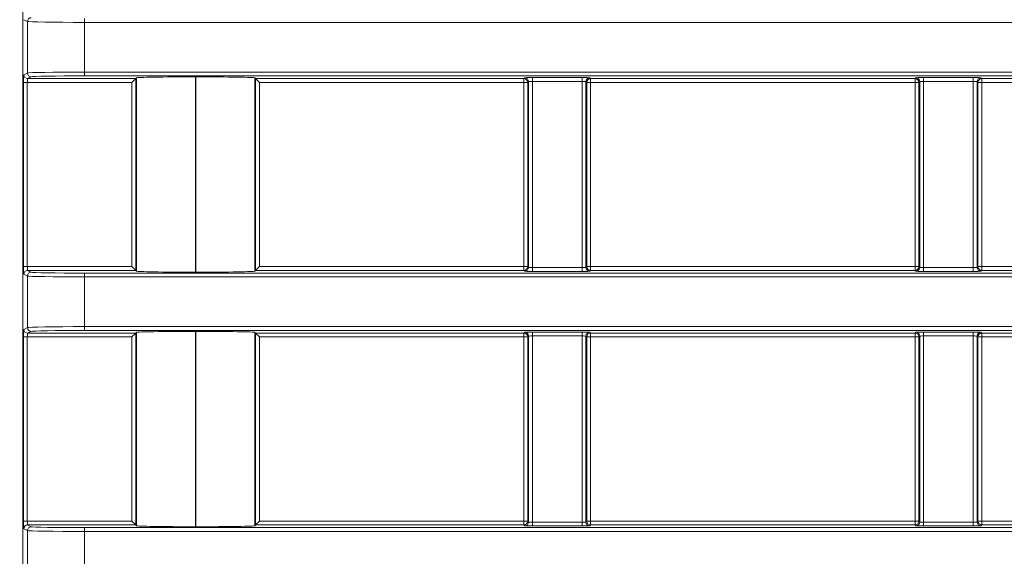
# Model space of a CAD drawing. Header units: millimetres. Extents: x 0 to 1118, y 0 to 864.
# Tile 153 of 256: x 282 to 295, y 434 to 441. Entities that reach past the tile are written whole.
import ezdxf

# ---------------------------------------------------------------- set-up
doc = ezdxf.new("R2010")
doc.units = ezdxf.units.MM
doc.styles.add('SLDTEXTSTYLE0', font='TXT', dxfattribs={"width": 0.605})
doc.dimstyles.new('SLDDIMSTYLE0', dxfattribs={"dimtxt": 3.175, "dimasz": 3.302, "dimexe": 0, "dimexo": 0.0625, "dimgap": 0.79375, "dimtad": 0, "dimtih": 1, "dimtoh": 1, "dimdec": 1, "dimlfac": 4, "dimrnd": 1e-09, "dimzin": 12, "dimdsep": 46, "dimtxsty": 'SLDTEXTSTYLE0', "dimsah": 1, "dimcen": 0.09, "dimadec": 0, "dimazin": 3, "dimtfac": 1, "dimtofl": 0, "dimtmove": 0, "dimatfit": 3, "dimfxl": 1, "dimfrac": 2, "dimtolj": 1, "dimtzin": 12, "dimarcsym": 0})

# ---------------------------------------------------------------- blocks, each defined once
blk = doc.blocks.new('_D_11')
at = {"color": 7, "linetype": 'Continuous', "lineweight": 0}
for p, q in [((93.377, 440.689), (93.377, 479.923)), ((315.67, 440.689), (315.67, 479.923)), ((93.377, 478.323), (199.067, 478.323)), ((315.67, 478.323), (209.981, 478.323))]:
    blk.add_line(p, q, dxfattribs=at)
for points in [[(93.377, 478.323), (96.679, 477.815), (96.679, 478.831)], [(315.67, 478.323), (312.368, 478.831), (312.368, 477.815)]]:
    blk.add_solid(points, dxfattribs=at)
at = {"color": 7, "linetype": 'Continuous', "lineweight": 0, "insert": (199.067, 479.98), "char_height": 3.175, "attachment_point": 1, "style": 'SLDTEXTSTYLE0'}
blk.add_mtext('889.2', dxfattribs=at)

msp = doc.modelspace()

# ---------------------------------------------------------------- linework, layer by layer
at = {"color": 7, "linetype": 'Continuous', "lineweight": 15}
for p, q in [((282.0864, 441.0412), (282.0864, 412.9805)), ((283.513, 439.8941), (283.563, 439.9441)), ((283.5731, 439.9541), (283.563, 439.9441)), ((284.348, 439.9674), (284.3498, 439.9674)), ((285.1247, 439.9541), (285.1348, 439.9441)), ((285.1348, 439.9441), (285.1848, 439.8941)), ((283.513, 437.4804), (283.563, 437.4304)), ((285.1848, 437.4804), (285.1348, 437.4304)), ((283.5731, 437.4203), (283.563, 437.4304)), ((284.348, 437.407), (284.3498, 437.407)), ((285.1247, 437.4203), (285.1348, 437.4304)), ((283.513, 436.5579), (283.563, 436.6079)), ((283.5731, 436.618), (283.563, 436.6079)), ((284.348, 436.6313), (284.3498, 436.6313)), ((285.1247, 436.618), (285.1348, 436.6079)), ((285.1348, 436.6079), (285.1848, 436.5579)), ((283.513, 434.1443), (283.563, 434.0943)), ((283.5731, 434.0842), (283.563, 434.0943)), ((285.1247, 434.0842), (285.1348, 434.0943)), ((285.1848, 434.1443), (285.1348, 434.0943)), ((284.348, 434.0709), (284.3498, 434.0709))]:
    msp.add_line(p, q, dxfattribs=at)
at = {"color": 9, "linetype": 'Continuous', "lineweight": 0}
for p, q in [((282.1441, 440.6929), (282.0969, 440.7165)), ((282.1441, 440.0176), (282.1441, 440.6929)), ((282.8936, 440.7311), (282.8936, 440.6812)), ((309.2203, 440.6812), (282.8936, 440.6812)), ((282.8936, 440.6812), (282.8936, 440.0294)), ((282.8936, 440.0294), (309.2203, 440.0294)), ((282.8936, 440.0294), (282.8936, 439.9794)), ((282.0934, 437.4804), (282.0934, 439.8941)), ((282.0934, 439.8941), (282.1434, 439.8941)), ((282.0969, 439.994), (282.1441, 440.0176)), ((283.513, 439.8941), (282.1434, 439.8941)), ((282.1434, 439.8941), (282.1434, 437.4804)), ((282.194, 439.9676), (282.1468, 439.9441)), ((282.1468, 439.9441), (283.563, 439.9441)), ((309.2203, 439.9794), (282.8936, 439.9794)), ((283.513, 437.4804), (283.513, 439.8941)), ((283.563, 439.9441), (283.563, 437.4304)), ((283.5731, 437.4203), (283.5731, 439.9541)), ((284.348, 439.9674), (284.348, 437.407)), ((284.3498, 437.407), (284.3498, 439.9674)), ((285.1247, 439.9541), (285.1247, 437.4203)), ((285.1348, 439.9441), (288.6492, 439.9441)), ((285.1348, 437.4304), (285.1348, 439.9441)), ((285.1848, 439.8941), (285.1848, 437.4804)), ((288.6492, 439.8941), (285.1848, 439.8941)), ((288.6492, 439.9441), (288.6606, 439.9554)), ((288.6492, 439.8941), (288.6492, 439.9441)), ((288.6992, 439.8941), (288.6492, 439.8941)), ((288.6492, 437.4804), (288.6492, 439.8941)), ((288.7105, 439.9054), (288.6992, 439.8941)), ((288.6992, 439.8941), (288.6992, 437.4804)), ((288.7105, 437.469), (288.7105, 439.9054)), ((288.7605, 439.9571), (289.4123, 439.9571)), ((288.7605, 439.9571), (288.7605, 439.9072)), ((289.4123, 439.9072), (288.7605, 439.9072)), ((288.7605, 439.9072), (288.7605, 437.4673)), ((289.4123, 439.9571), (289.4123, 439.9072)), ((289.4123, 437.4673), (289.4123, 439.9072)), ((289.4623, 439.9054), (289.4623, 437.469)), ((289.4736, 439.8941), (289.4623, 439.9054)), ((289.4736, 437.4804), (289.4736, 439.8941)), ((289.5236, 439.8941), (289.4736, 439.8941)), ((289.5123, 439.9554), (289.5236, 439.9441)), ((289.5236, 439.9441), (293.7742, 439.9441)), ((289.5236, 439.9441), (289.5236, 439.8941)), ((289.5236, 439.8941), (289.5236, 437.4804)), ((293.7742, 439.8941), (289.5236, 439.8941)), ((293.7742, 439.9441), (293.7856, 439.9554)), ((293.7742, 439.8941), (293.7742, 439.9441)), ((293.8242, 439.8941), (293.7742, 439.8941)), ((293.7742, 437.4804), (293.7742, 439.8941)), ((293.8355, 439.9054), (293.8242, 439.8941)), ((293.8242, 439.8941), (293.8242, 437.4804)), ((293.8355, 437.469), (293.8355, 439.9054)), ((293.8855, 439.9571), (294.5373, 439.9571)), ((293.8855, 439.9571), (293.8855, 439.9072)), ((294.5373, 439.9072), (293.8855, 439.9072)), ((293.8855, 439.9072), (293.8855, 437.4673)), ((294.5373, 439.9571), (294.5373, 439.9072)), ((294.5373, 437.4673), (294.5373, 439.9072)), ((294.5873, 439.9054), (294.5873, 437.469)), ((294.5986, 439.8941), (294.5873, 439.9054)), ((294.5986, 437.4804), (294.5986, 439.8941)), ((294.6486, 439.8941), (294.5986, 439.8941)), ((294.6373, 439.9554), (294.6486, 439.9441)), ((294.6486, 439.9441), (298.8992, 439.9441)), ((294.6486, 439.9441), (294.6486, 439.8941)), ((298.8992, 439.8941), (294.6486, 439.8941)), ((294.6486, 439.8941), (294.6486, 437.4804)), ((282.0934, 437.4804), (282.1434, 437.4804)), ((282.1434, 437.4804), (283.513, 437.4804)), ((285.1848, 437.4804), (288.6492, 437.4804)), ((288.6492, 437.4304), (288.6492, 437.4804)), ((288.6492, 437.4804), (288.6992, 437.4804)), ((288.6992, 437.4804), (288.7105, 437.469)), ((288.7605, 437.4673), (288.7605, 437.4173)), ((288.7605, 437.4673), (289.4123, 437.4673)), ((289.4123, 437.4673), (289.4123, 437.4173)), ((289.4623, 437.469), (289.4736, 437.4804)), ((289.4736, 437.4804), (289.5236, 437.4804)), ((289.5236, 437.4804), (289.5236, 437.4304)), ((289.5236, 437.4804), (293.7742, 437.4804)), ((293.7742, 437.4304), (293.7742, 437.4804)), ((293.7742, 437.4804), (293.8242, 437.4804)), ((293.8242, 437.4804), (293.8355, 437.469)), ((293.8855, 437.4673), (293.8855, 437.4173)), ((293.8855, 437.4673), (294.5373, 437.4673)), ((294.5373, 437.4673), (294.5373, 437.4173)), ((294.5873, 437.469), (294.5986, 437.4804)), ((294.5986, 437.4804), (294.6486, 437.4804)), ((294.6486, 437.4804), (294.6486, 437.4304)), ((294.6486, 437.4804), (298.8992, 437.4804)), ((282.1441, 437.3568), (282.0969, 437.3804)), ((282.1441, 436.6815), (282.1441, 437.3568)), ((282.1468, 437.4304), (282.194, 437.4068)), ((283.563, 437.4304), (282.1468, 437.4304)), ((282.8936, 437.345), (282.8936, 437.395)), ((282.8936, 437.395), (309.2203, 437.395)), ((309.2203, 437.345), (282.8936, 437.345)), ((282.8936, 437.345), (282.8936, 436.6933)), ((288.6492, 437.4304), (285.1348, 437.4304)), ((288.6606, 437.419), (288.6492, 437.4304)), ((289.4123, 437.4173), (288.7605, 437.4173)), ((289.5236, 437.4304), (289.5123, 437.419)), ((293.7742, 437.4304), (289.5236, 437.4304)), ((293.7856, 437.419), (293.7742, 437.4304)), ((294.5373, 437.4173), (293.8855, 437.4173)), ((294.6486, 437.4304), (294.6373, 437.419)), ((298.8992, 437.4304), (294.6486, 437.4304)), ((282.0969, 436.6579), (282.1441, 436.6815)), ((282.8936, 436.6933), (309.2203, 436.6933)), ((282.8936, 436.6933), (282.8936, 436.6433)), ((282.0934, 434.1443), (282.0934, 436.5579)), ((282.0934, 436.5579), (282.1434, 436.5579)), ((283.513, 436.5579), (282.1434, 436.5579)), ((282.1434, 436.5579), (282.1434, 434.1443)), ((282.194, 436.6315), (282.1468, 436.6079)), ((282.1468, 436.6079), (283.563, 436.6079)), ((309.2203, 436.6433), (282.8936, 436.6433)), ((283.513, 434.1443), (283.513, 436.5579)), ((283.563, 436.6079), (283.563, 434.0943)), ((283.5731, 434.0842), (283.5731, 436.618)), ((284.348, 436.6313), (284.348, 434.0709)), ((284.3498, 434.0709), (284.3498, 436.6313)), ((285.1247, 436.618), (285.1247, 434.0842)), ((285.1348, 436.6079), (288.6492, 436.6079)), ((285.1348, 434.0943), (285.1348, 436.6079)), ((285.1848, 436.5579), (285.1848, 434.1443)), ((288.6492, 436.5579), (285.1848, 436.5579)), ((288.6492, 436.6079), (288.6606, 436.6193)), ((288.6492, 436.5579), (288.6492, 436.6079)), ((288.6992, 436.5579), (288.6492, 436.5579)), ((288.6492, 434.1443), (288.6492, 436.5579)), ((288.7105, 436.5693), (288.6992, 436.5579)), ((288.6992, 436.5579), (288.6992, 434.1443)), ((288.7105, 434.1329), (288.7105, 436.5693)), ((288.7605, 436.621), (289.4123, 436.621)), ((288.7605, 436.621), (288.7605, 436.571)), ((289.4123, 436.571), (288.7605, 436.571)), ((288.7605, 436.571), (288.7605, 434.1312)), ((289.4123, 436.621), (289.4123, 436.571)), ((289.4123, 434.1312), (289.4123, 436.571)), ((289.4623, 436.5693), (289.4623, 434.1329)), ((289.4736, 436.5579), (289.4623, 436.5693)), ((289.4736, 434.1443), (289.4736, 436.5579)), ((289.5236, 436.5579), (289.4736, 436.5579)), ((289.5123, 436.6193), (289.5236, 436.6079)), ((289.5236, 436.6079), (293.7742, 436.6079)), ((289.5236, 436.6079), (289.5236, 436.5579)), ((289.5236, 436.5579), (289.5236, 434.1443)), ((293.7742, 436.5579), (289.5236, 436.5579)), ((293.7742, 436.6079), (293.7856, 436.6193)), ((293.7742, 436.5579), (293.7742, 436.6079)), ((293.8242, 436.5579), (293.7742, 436.5579)), ((293.7742, 434.1443), (293.7742, 436.5579)), ((293.8355, 436.5693), (293.8242, 436.5579)), ((293.8242, 436.5579), (293.8242, 434.1443)), ((293.8355, 434.1329), (293.8355, 436.5693)), ((293.8855, 436.621), (294.5373, 436.621)), ((293.8855, 436.621), (293.8855, 436.571)), ((294.5373, 436.571), (293.8855, 436.571)), ((293.8855, 436.571), (293.8855, 434.1312)), ((294.5373, 436.621), (294.5373, 436.571)), ((294.5373, 434.1312), (294.5373, 436.571)), ((294.5873, 436.5693), (294.5873, 434.1329)), ((294.5986, 436.5579), (294.5873, 436.5693)), ((294.5986, 434.1443), (294.5986, 436.5579)), ((294.6486, 436.5579), (294.5986, 436.5579)), ((294.6373, 436.6193), (294.6486, 436.6079)), ((294.6486, 436.6079), (298.8992, 436.6079)), ((294.6486, 436.6079), (294.6486, 436.5579)), ((294.6486, 436.5579), (294.6486, 434.1443)), ((298.8992, 436.5579), (294.6486, 436.5579)), ((282.0934, 434.1443), (282.1434, 434.1443)), ((282.1434, 434.1443), (283.513, 434.1443)), ((282.1468, 434.0943), (282.194, 434.0707)), ((283.563, 434.0943), (282.1468, 434.0943)), ((288.6492, 434.0943), (285.1348, 434.0943)), ((285.1848, 434.1443), (288.6492, 434.1443)), ((288.6492, 434.0943), (288.6492, 434.1443)), ((288.6492, 434.1443), (288.6992, 434.1443)), ((288.6606, 434.0829), (288.6492, 434.0943)), ((288.6992, 434.1443), (288.7105, 434.1329)), ((288.7605, 434.1312), (289.4123, 434.1312)), ((288.7605, 434.1312), (288.7605, 434.0812)), ((289.4123, 434.1312), (289.4123, 434.0812)), ((289.4623, 434.1329), (289.4736, 434.1443)), ((289.4736, 434.1443), (289.5236, 434.1443)), ((289.5236, 434.0943), (289.5123, 434.0829)), ((289.5236, 434.1443), (289.5236, 434.0943)), ((289.5236, 434.1443), (293.7742, 434.1443)), ((293.7742, 434.0943), (289.5236, 434.0943)), ((293.7742, 434.0943), (293.7742, 434.1443)), ((293.7742, 434.1443), (293.8242, 434.1443)), ((293.7856, 434.0829), (293.7742, 434.0943)), ((293.8242, 434.1443), (293.8355, 434.1329)), ((293.8855, 434.1312), (293.8855, 434.0812)), ((293.8855, 434.1312), (294.5373, 434.1312)), ((294.5373, 434.1312), (294.5373, 434.0812)), ((294.5873, 434.1329), (294.5986, 434.1443)), ((294.5986, 434.1443), (294.6486, 434.1443)), ((294.6486, 434.0943), (294.6373, 434.0829)), ((294.6486, 434.1443), (294.6486, 434.0943)), ((294.6486, 434.1443), (298.8992, 434.1443)), ((298.8992, 434.0943), (294.6486, 434.0943)), ((282.1441, 434.0207), (282.0969, 434.0443)), ((282.1441, 433.3454), (282.1441, 434.0207)), ((282.8936, 434.0089), (282.8936, 434.0589)), ((282.8936, 434.0589), (309.2203, 434.0589)), ((282.8936, 434.0089), (282.8936, 433.3572)), ((309.2203, 434.0089), (282.8936, 434.0089)), ((289.4123, 434.0812), (288.7605, 434.0812)), ((294.5373, 434.0812), (293.8855, 434.0812))]:
    msp.add_line(p, q, dxfattribs=at)
for centre, start, end in [((282.1941, 440.6929), 90.05396, 179.97223), ((282.1469, 439.9941), 180.02777, 269.94604), ((282.1941, 440.0177), 180.02777, 269.94604), ((288.6492, 439.894), 0.02044, 89.97956), ((288.6605, 439.9054), 0.02044, 89.97956), ((289.5123, 439.9054), 90.02044, 179.97956), ((289.5236, 439.894), 90.02044, 179.97956), ((293.7742, 439.894), 0.02044, 89.97956), ((293.7855, 439.9054), 0.02044, 89.97956), ((294.6373, 439.9054), 90.02044, 179.97956), ((294.6486, 439.894), 90.02044, 179.97956), ((288.6492, 437.4804), 270.02044, 359.97956), ((288.6605, 437.469), 270.02044, 359.97956), ((289.5123, 437.469), 180.02044, 269.97956), ((289.5236, 437.4804), 180.02044, 269.97956), ((293.7742, 437.4804), 270.02044, 359.97956), ((293.7855, 437.469), 270.02044, 359.97956), ((294.6373, 437.469), 180.02044, 269.97956), ((294.6486, 437.4804), 180.02044, 269.97956), ((282.1469, 437.3804), 90.05396, 179.97223), ((282.1941, 437.3568), 90.05396, 179.97223), ((282.1941, 436.6815), 180.02777, 269.94604), ((282.1469, 436.658), 180.02777, 269.94604), ((288.6492, 436.5579), 0.02044, 89.97956), ((288.6605, 436.5693), 0.02044, 89.97956), ((289.5123, 436.5693), 90.02044, 179.97956), ((289.5236, 436.5579), 90.02044, 179.97956), ((293.7742, 436.5579), 0.02044, 89.97956), ((293.7855, 436.5693), 0.02044, 89.97956), ((294.6373, 436.5693), 90.02044, 179.97956), ((294.6486, 436.5579), 90.02044, 179.97956), ((282.1469, 434.0443), 90.05396, 179.97223), ((288.6492, 434.1443), 270.02044, 359.97956), ((288.6605, 434.1329), 270.02044, 359.97956), ((289.5123, 434.1329), 180.02044, 269.97956), ((289.5236, 434.1443), 180.02044, 269.97956), ((293.7742, 434.1443), 270.02044, 359.97956), ((293.7855, 434.1329), 270.02044, 359.97956), ((294.6373, 434.1329), 180.02044, 269.97956), ((294.6486, 434.1443), 180.02044, 269.97956), ((282.1941, 434.0207), 90.05396, 179.97223)]:
    msp.add_arc(centre, 0.05, start, end, dxfattribs=at)
for centre, major_axis, ratio, start_param, end_param in [((282.8936, 440.6934), (0.75, 0), 0.0162914, 3.1764992, 4.712389), ((282.8936, 440.0172), (0.75, 0), 0.0162914, 1.5707963, 3.1066861), ((282.0969, 439.8941), (0, 0.1), 0.0349208, 0.0174533, 1.5707963), ((282.1469, 439.8941), (0, 0.05), 0.0698415, 0.0174533, 1.5707963), ((282.8936, 439.9672), (0.7, 0), 0.0174551, 1.5707963, 3.1066861), ((288.7605, 439.9554), (0.1, 0), 0.0174551, 1.5707963, 3.1241394), ((288.7605, 439.9054), (0.05, 0), 0.0349101, 1.5707963, 3.1241394), ((289.4123, 439.9554), (0.1, 0), 0.0174551, 0.0174533, 1.5707963), ((289.4123, 439.9054), (0.05, 0), 0.0349101, 0.0174533, 1.5707963), ((293.8855, 439.9554), (0.1, 0), 0.0174551, 1.5707963, 3.1241394), ((293.8855, 439.9054), (0.05, 0), 0.0349101, 1.5707963, 3.1241394), ((294.5373, 439.9554), (0.1, 0), 0.0174551, 0.0174533, 1.5707963), ((294.5373, 439.9054), (0.05, 0), 0.0349101, 0.0174533, 1.5707963), ((282.0969, 437.4804), (0, 0.1), 0.0349208, 1.5707963, 3.1241394), ((282.1469, 437.4804), (0, 0.05), 0.0698415, 1.5707963, 3.1241394), ((288.7605, 437.4691), (0.05, 0), 0.0349101, 3.1590459, 4.712389), ((289.4123, 437.4691), (0.05, 0), 0.0349101, 4.712389, 6.265732), ((293.8855, 437.4691), (0.05, 0), 0.0349101, 3.1590459, 4.712389), ((294.5373, 437.4691), (0.05, 0), 0.0349101, 4.712389, 6.265732), ((282.8936, 437.3573), (0.75, 0), 0.0162914, 3.1764992, 4.712389), ((282.8936, 437.4073), (0.7, 0), 0.0174551, 3.1764992, 4.712389), ((288.7605, 437.4191), (0.1, 0), 0.0174551, 3.1590459, 4.712389), ((289.4123, 437.4191), (0.1, 0), 0.0174551, 4.712389, 6.265732), ((293.8855, 437.4191), (0.1, 0), 0.0174551, 3.1590459, 4.712389), ((294.5373, 437.4191), (0.1, 0), 0.0174551, 4.712389, 6.265732), ((282.8936, 436.6811), (0.75, 0), 0.0162914, 1.5707963, 3.1066861), ((282.0969, 436.5579), (0, 0.1), 0.0349208, 0.0174533, 1.5707963), ((282.1469, 436.5579), (0, 0.05), 0.0698415, 0.0174533, 1.5707963), ((282.8936, 436.6311), (0.7, 0), 0.0174551, 1.5707963, 3.1066861), ((288.7605, 436.6193), (0.1, 0), 0.0174551, 1.5707963, 3.1241394), ((288.7605, 436.5693), (0.05, 0), 0.0349101, 1.5707963, 3.1241394), ((289.4123, 436.6193), (0.1, 0), 0.0174551, 0.0174533, 1.5707963), ((289.4123, 436.5693), (0.05, 0), 0.0349101, 0.0174533, 1.5707963), ((293.8855, 436.6193), (0.1, 0), 0.0174551, 1.5707963, 3.1241394), ((293.8855, 436.5693), (0.05, 0), 0.0349101, 1.5707963, 3.1241394), ((294.5373, 436.6193), (0.1, 0), 0.0174551, 0.0174533, 1.5707963), ((294.5373, 436.5693), (0.05, 0), 0.0349101, 0.0174533, 1.5707963), ((282.0969, 434.1443), (0, 0.1), 0.0349208, 1.5707963, 3.1241394), ((282.1469, 434.1443), (0, 0.05), 0.0698415, 1.5707963, 3.1241394), ((288.7605, 434.1329), (0.05, 0), 0.0349101, 3.1590459, 4.712389), ((289.4123, 434.1329), (0.05, 0), 0.0349101, 4.712389, 6.265732), ((293.8855, 434.1329), (0.05, 0), 0.0349101, 3.1590459, 4.712389), ((294.5373, 434.1329), (0.05, 0), 0.0349101, 4.712389, 6.265732), ((282.8936, 434.0211), (0.75, 0), 0.0162914, 3.1764992, 4.712389), ((282.8936, 434.0711), (0.7, 0), 0.0174551, 3.1764992, 4.712389), ((288.7605, 434.083), (0.1, 0), 0.0174551, 3.1590459, 4.712389), ((289.4123, 434.083), (0.1, 0), 0.0174551, 4.712389, 6.265732), ((293.8855, 434.083), (0.1, 0), 0.0174551, 3.1590459, 4.712389), ((294.5373, 434.083), (0.1, 0), 0.0174551, 4.712389, 6.265732)]:
    msp.add_ellipse(centre, major_axis=major_axis, ratio=ratio, start_param=start_param, end_param=end_param, dxfattribs=at)
at = {"color": 7, "linetype": 'Continuous', "lineweight": 15}
for centre, start_param, end_param in [((284.348, 439.9539), 1.5707963, 3.1241394), ((284.3498, 439.9539), 0.0174533, 1.5707963), ((284.348, 437.4206), 3.1590459, 4.712389), ((284.3498, 437.4206), 4.712389, 6.265732), ((284.348, 436.6178), 1.5707963, 3.1241394), ((284.3498, 436.6178), 0.0174533, 1.5707963), ((284.348, 434.0845), 3.1590459, 4.712389), ((284.3498, 434.0845), 4.712389, 6.265732)]:
    msp.add_ellipse(centre, major_axis=(0.775, 0), ratio=0.0174551, start_param=start_param, end_param=end_param, dxfattribs=at)

# ---------------------------------------------------------------- dimensions: what is measured, and where the dimension line sits
at = {"color": 7, "linetype": 'Continuous', "lineweight": 0}
dim = msp.add_linear_dim(base=(315.6703, 478.3231), p1=(93.3775, 439.0886), p2=(315.6703, 439.0886), dimstyle='SLDDIMSTYLE0', dxfattribs=at)
dim.commit()
dim.dimension.update_dxf_attribs({"geometry": '_D_11', "text_midpoint": (204.5239, 478.3231), "dimtype": 160})

doc.saveas('drawing.dxf')
